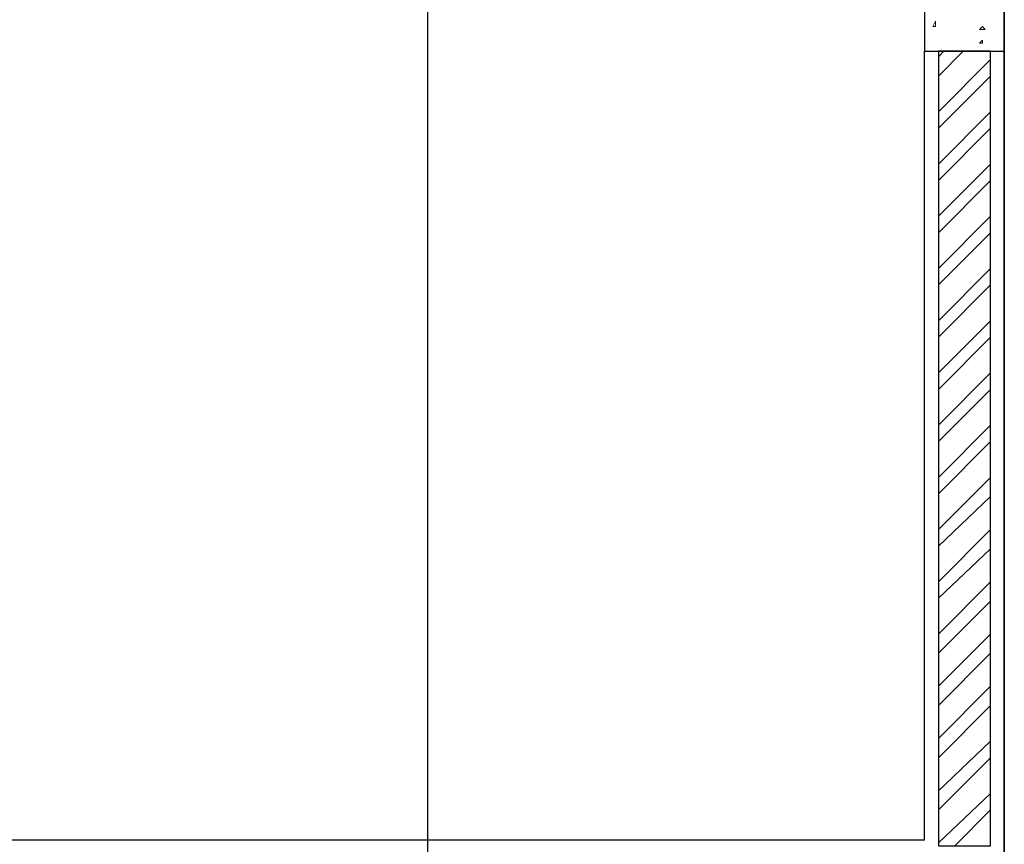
# Model space of a CAD drawing. Header units: millimetres. Extents: x 0 to 420, y 0 to 297.
# Tile 68 of 95: x 203 to 218, y 182 to 195. Entities that reach past the tile are written whole.
import ezdxf

# ---------------------------------------------------------------- set-up
doc = ezdxf.new("R2010")
doc.units = ezdxf.units.MM
doc.layers.add('LINE_000000', color=7, linetype='Continuous')

msp = doc.modelspace()

# ---------------------------------------------------------------- linework, layer by layer
at = {"layer": 'LINE_000000', "lineweight": 25}
for p, q in [((218.017, 238.802), (218.017, 85.937)), ((209.127, 231.606), (209.127, 85.937)), ((218.017, 171.916), (218.017, 202.269)), ((216.789, 182.118), (216.789, 194.268)), ((217.382, 194.268), (217.001, 193.887)), ((217.085, 194.268), (217.001, 194.183)), ((217.805, 194.141), (217.001, 193.336)), ((217.805, 193.887), (217.001, 193.082)), ((217.805, 193.336), (217.001, 192.532)), ((217.805, 193.082), (217.001, 192.278)), ((217.805, 192.532), (217.001, 191.728)), ((217.805, 192.278), (217.001, 191.474)), ((217.805, 191.728), (217.001, 190.923)), ((217.805, 191.474), (217.001, 190.669)), ((217.805, 190.923), (217.001, 190.119)), ((217.805, 190.669), (217.001, 189.865)), ((217.805, 190.119), (217.001, 189.315)), ((217.805, 189.865), (217.001, 189.061)), ((217.805, 189.315), (217.001, 188.51)), ((217.805, 189.061), (217.001, 188.256)), ((217.805, 188.51), (217.001, 187.706)), ((217.805, 188.256), (217.001, 187.452)), ((217.805, 187.706), (217.001, 186.902)), ((217.805, 187.41), (217.001, 186.648)), ((217.805, 186.902), (217.001, 186.097)), ((217.805, 186.605), (217.001, 185.843)), ((217.805, 186.097), (217.001, 185.293)), ((217.805, 185.801), (217.001, 184.997)), ((217.805, 185.293), (217.001, 184.489)), ((217.805, 184.997), (217.001, 184.192)), ((217.805, 184.489), (217.001, 183.684)), ((217.805, 184.192), (217.001, 183.388)), ((217.805, 183.642), (217.001, 182.88)), ((217.805, 183.388), (217.001, 182.584)), ((217.805, 182.838), (217.001, 182.076)), ((217.805, 182.584), (217.255, 182.033)), ((216.789, 182.118), (201.168, 182.118))]:
    msp.add_line(p, q, dxfattribs=at)
at = {"layer": 'LINE_000000', "lineweight": 0}
for p, q in [((216.916, 194.649), (216.958, 194.733)), ((216.958, 194.649), (216.958, 194.733)), ((217.297, 194.733), (217.297, 194.733)), ((217.424, 194.733), (217.424, 194.733)), ((216.916, 194.649), (216.958, 194.649)), ((216.916, 194.649), (216.916, 194.649)), ((216.916, 194.649), (216.916, 194.649)), ((217.255, 194.649), (217.255, 194.649)), ((217.424, 194.564), (217.424, 194.564)), ((217.636, 194.606), (217.678, 194.649)), ((217.636, 194.606), (217.72, 194.606)), ((217.72, 194.606), (217.678, 194.649)), ((217.763, 194.606), (217.763, 194.606)), ((216.831, 194.437), (216.831, 194.437)), ((216.916, 194.522), (216.916, 194.522)), ((217.466, 194.522), (217.466, 194.522)), ((217.636, 194.395), (217.678, 194.437)), ((217.678, 194.395), (217.678, 194.437)), ((217.932, 194.479), (217.932, 194.479)), ((217.932, 194.437), (217.932, 194.437)), ((217.974, 194.479), (217.974, 194.479)), ((216.916, 194.352), (216.916, 194.352)), ((217.043, 194.31), (217.043, 194.31)), ((217.424, 194.395), (217.424, 194.395)), ((217.636, 194.395), (217.678, 194.395)), ((217.678, 194.395), (217.678, 194.395))]:
    msp.add_line(p, q, dxfattribs=at)
at = {"layer": 'LINE_000000', "lineweight": 25}
for points in [[(216.789, 194.268), (218.017, 194.268), (218.017, 199.051), (216.789, 199.051), (216.789, 194.268)], [(217.805, 194.268), (217.001, 194.268), (217.001, 182.033), (217.805, 182.033), (217.805, 194.268)]]:
    msp.add_lwpolyline(points, close=True, dxfattribs=at)

doc.saveas('drawing.dxf')
